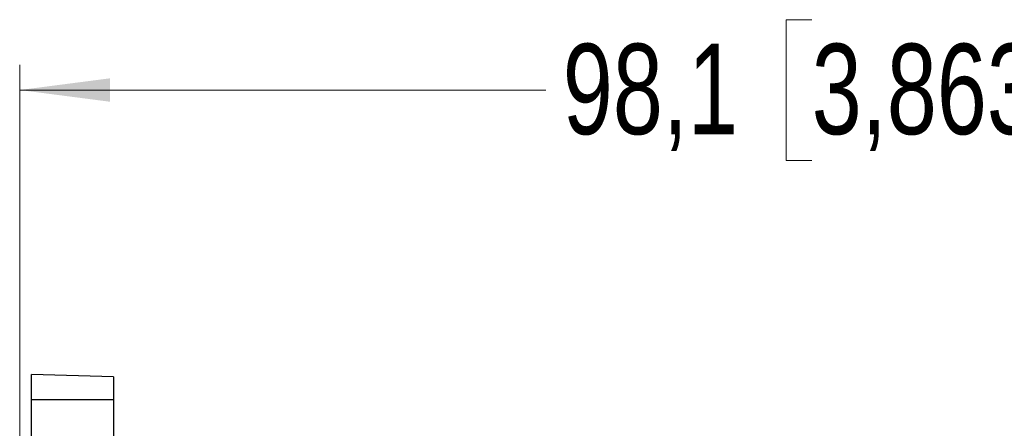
# Model space of a CAD drawing. Header units: millimetres. Extents: x 0 to 840, y 0 to 594.
# Tile 70 of 77: x 491 to 550, y 362 to 386. Entities that reach past the tile are written whole.
import ezdxf

# ---------------------------------------------------------------- set-up
doc = ezdxf.new("R2010")
doc.units = ezdxf.units.MM
doc.header["$LTSCALE"] = 2
doc.linetypes.add('SLD-Sólida', pattern=[0])
doc.styles.add('SLDTEXTSTYLE2', font='ARIALN.TTF', dxfattribs={"width": 0.87})
doc.dimstyles.new('SLDDIMSTYLE0', dxfattribs={"dimtxt": 5.4, "dimasz": 5.4, "dimexe": 0, "dimexo": 0.0625, "dimgap": 1.35, "dimtad": 0, "dimdec": 1, "dimrnd": 1e-09, "dimzin": 12, "dimdsep": 46, "dimtxsty": 'SLDTEXTSTYLE2', "dimsah": 1, "dimcen": 0.09, "dimadec": 0, "dimazin": 3, "dimtfac": 1, "dimtdec": 3, "dimtofl": 0, "dimtmove": 0, "dimatfit": 3, "dimfxl": 1, "dimfrac": 2, "dimtolj": 1, "dimtzin": 12, "dimarcsym": 0})

# ---------------------------------------------------------------- blocks, each defined once
blk = doc.blocks.new('_D_4')
at = {"color": 7, "linetype": 'SLD-Sólida', "lineweight": 18}
for p, q in [((538.365, 386.303), (536.843, 386.303)), ((536.843, 386.303), (536.843, 377.903)), ((553.59, 386.303), (555.111, 386.303)), ((555.111, 386.303), (555.111, 377.903)), ((491, 359.471), (491, 383.603)), ((589.112, 359.322), (589.112, 383.603)), ((491, 382.103), (522.466, 382.103)), ((589.112, 382.103), (557.647, 382.103)), ((536.843, 377.903), (538.365, 377.903)), ((555.111, 377.903), (553.59, 377.903))]:
    blk.add_line(p, q, dxfattribs=at)
for points in [[(491, 382.103), (496.4, 381.403), (496.4, 382.803)], [(589.112, 382.103), (583.712, 382.803), (583.712, 381.403)]]:
    blk.add_solid(points, dxfattribs=at)
at = {"color": 7, "linetype": 'SLD-Sólida', "lineweight": 18, "char_height": 5.4, "attachment_point": 1, "style": 'SLDTEXTSTYLE2'}
for s, insert in [('98,1', (523.479, 384.864)), ('3,863', (538.365, 384.864))]:
    blk.add_mtext(s, dxfattribs=dict(at, insert=insert))

msp = doc.modelspace()

# ---------------------------------------------------------------- linework, layer by layer
at = {"color": 7, "linetype": 'SLD-Sólida', "lineweight": 25}
for p, q in [((496.606, 364.975), (491.706, 365.103)), ((491.706, 363.603), (491.706, 365.103)), ((496.606, 364.975), (496.606, 363.603)), ((496.606, 363.603), (491.706, 363.603)), ((491.706, 358.843), (491.706, 363.603)), ((496.606, 363.603), (496.606, 360.253))]:
    msp.add_line(p, q, dxfattribs=at)

# ---------------------------------------------------------------- dimensions: what is measured, and where the dimension line sits
at = {"color": 7, "linetype": 'SLD-Sólida', "lineweight": 18}
dim = msp.add_linear_dim(base=(589.112, 382.103), p1=(491, 357.471), p2=(589.112, 357.322), dimstyle='SLDDIMSTYLE0', dxfattribs=at)
dim.commit()
dim.dimension.update_dxf_attribs({"geometry": '_D_4', "text_midpoint": (540.056, 382.103), "dimtype": 160})

doc.saveas('drawing.dxf')
